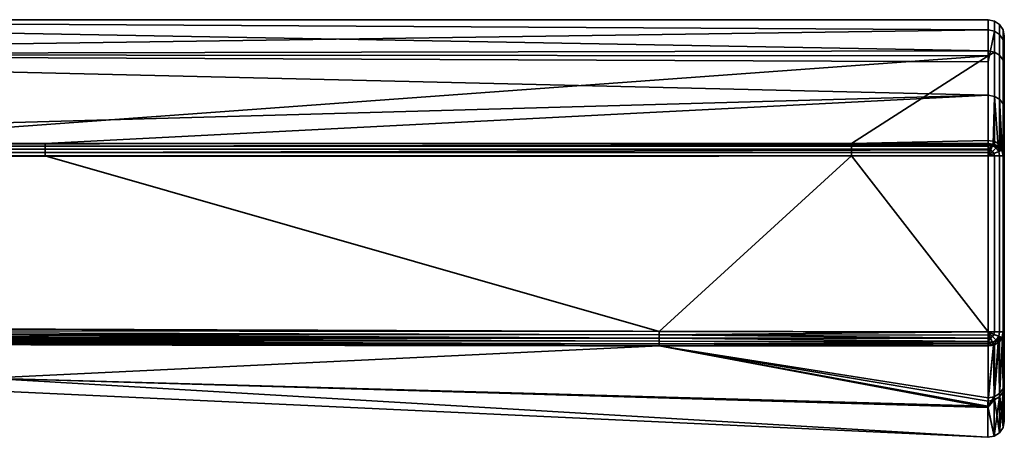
# Model space of a CAD drawing. Header units: millimetres. Extents: x -322 to 8072, y -96 to 57.
# Tile 103 of 256: x 2731 to 2762, y -96 to -83. Entities that reach past the tile are written whole.
import ezdxf

# ---------------------------------------------------------------- set-up
doc = ezdxf.new("R2010")
doc.units = ezdxf.units.MM
doc.layers.add('152', color=7, linetype='Continuous', true_color=0xffffff)

# ---------------------------------------------------------------- blocks, each defined once
blk = doc.blocks.new('UG_SURFACE_004')
at = {"layer": '152', "color": 251, "linetype": 'Continuous', "lineweight": 35}
for points in [[(2707.361, -83.3, 1103.998), (2707.361, -84.374, 1109.971), (2761, -84.265, 1109.668)], [(2707.361, -83.3, 1103.998), (2761, -83.3, 1104), (2761, -83.616, 1100.726)], [(2761, -83.616, 1100.726), (2707.361, -84.375, 1098.026), (2707.361, -83.3, 1103.998)], [(2761, -84.265, 1109.668), (2761, -83.3, 1104), (2707.361, -83.3, 1103.998)], [(2761.191, -83.338, 1104), (2761, -83.3, 1104), (2761, -84.265, 1109.668), (2761.191, -84.301, 1109.656)], [(2761.191, -83.653, 1100.733), (2761, -83.616, 1100.726), (2761, -83.3, 1104), (2761.191, -83.338, 1104)], [(2761, -83.616, 1100.726), (2761, -84.603, 1098.112), (2707.361, -84.375, 1098.026)], [(2761, -84.603, 1098.112), (2761, -83.616, 1100.726), (2761.191, -83.653, 1100.733)], [(2761.353, -83.446, 1104), (2761.191, -83.338, 1104), (2761.191, -84.301, 1109.656), (2761.353, -84.404, 1109.62)], [(2761.353, -83.76, 1100.754), (2761.191, -83.653, 1100.733), (2761.191, -83.338, 1104), (2761.353, -83.446, 1104)], [(2761.462, -83.609, 1104), (2761.353, -83.446, 1104), (2761.353, -84.404, 1109.62), (2761.462, -84.557, 1109.566)], [(2761.462, -83.919, 1100.785), (2761.353, -83.76, 1100.754), (2761.353, -83.446, 1104), (2761.462, -83.609, 1104)], [(2761.5, -83.8, 1104), (2761.462, -83.609, 1104), (2761.462, -84.557, 1109.566), (2761.5, -84.737, 1109.503)], [(2761.5, -84.107, 1100.822), (2761.462, -83.919, 1100.785), (2761.462, -83.609, 1104), (2761.5, -83.8, 1104)], [(2761.191, -83.653, 1100.733), (2761.191, -85.68, 1095.366), (2761, -85.647, 1095.347), (2761, -84.603, 1098.112)], [(2761.353, -85.773, 1095.421), (2761.191, -85.68, 1095.366), (2761.191, -83.653, 1100.733), (2761.353, -83.76, 1100.754)], [(2761.462, -85.913, 1095.503), (2761.353, -85.773, 1095.421), (2761.353, -83.76, 1100.754), (2761.462, -83.919, 1100.785)], [(2761.5, -86.079, 1095.599), (2761.462, -85.913, 1095.503), (2761.462, -83.919, 1100.785), (2761.5, -84.107, 1100.822)], [(2761.5, -95.788, 1104), (2761.5, -83.8, 1104), (2761.5, -84.737, 1109.503)], [(2761.5, -95.788, 1104), (2761.5, -84.107, 1100.822), (2761.5, -83.8, 1104)], [(2761.5, -95.788, 1104), (2761.5, -86.079, 1095.599), (2761.5, -84.107, 1100.822)], [(2707.361, -84.374, 1109.971), (2761, -84.419, 1109.946), (2761, -84.265, 1109.668)], [(2761, -84.419, 1109.946), (2707.361, -84.374, 1109.971), (2723.575, -87.148, 1114.816)], [(2707.361, -84.375, 1098.026), (2761, -84.603, 1098.112), (2761, -85.647, 1095.347)], [(2761, -85.647, 1095.347), (2707.363, -87.147, 1093.184), (2707.361, -84.375, 1098.026)], [(2723.575, -87.148, 1114.816), (2756.747, -87.148, 1114.816), (2761, -84.419, 1109.946)], [(2756.747, -87.148, 1114.816), (2761, -87.053, 1114.698), (2761, -84.419, 1109.946)], [(2761.191, -84.301, 1109.656), (2761, -84.265, 1109.668), (2761, -84.419, 1109.946)], [(2761, -84.419, 1109.946), (2761, -87.053, 1114.698), (2761.191, -87.082, 1114.674), (2761.191, -84.301, 1109.656)], [(2761.353, -84.404, 1109.62), (2761.191, -84.301, 1109.656), (2761.191, -87.082, 1114.674), (2761.353, -87.167, 1114.606)], [(2761.462, -84.557, 1109.566), (2761.353, -84.404, 1109.62), (2761.353, -87.167, 1114.606), (2761.462, -87.294, 1114.505)], [(2761.5, -84.737, 1109.503), (2761.462, -84.557, 1109.566), (2761.462, -87.294, 1114.505), (2761.5, -87.443, 1114.385)], [(2761.5, -84.737, 1109.503), (2761.5, -87.443, 1114.385), (2761.5, -94.687, 1110.751), (2761.5, -95.788, 1104)], [(2731.652, -87.147, 1093.184), (2707.363, -87.147, 1093.184), (2761, -85.647, 1095.347)], [(2761, -85.647, 1095.347), (2761, -87.148, 1093.184), (2731.652, -87.147, 1093.184)], [(2761.153, -87.171, 1093.203), (2761, -87.148, 1093.184), (2761, -85.647, 1095.347), (2761.191, -85.68, 1095.366)], [(2761.191, -85.68, 1095.366), (2761.191, -87.177, 1093.208), (2761.153, -87.171, 1093.203)], [(2761.191, -85.68, 1095.366), (2761.353, -85.773, 1095.421), (2761.353, -87.261, 1093.277), (2761.304, -87.236, 1093.256)], [(2761.304, -87.236, 1093.256), (2761.191, -87.177, 1093.208), (2761.191, -85.68, 1095.366)], [(2761.353, -85.773, 1095.421), (2761.462, -85.913, 1095.503), (2761.462, -87.387, 1093.379), (2761.436, -87.357, 1093.355)], [(2761.436, -87.357, 1093.355), (2761.391, -87.305, 1093.312), (2761.353, -85.773, 1095.421)], [(2761.391, -87.305, 1093.312), (2761.353, -87.261, 1093.277), (2761.353, -85.773, 1095.421)], [(2761.5, -87.535, 1093.5), (2761.462, -87.387, 1093.379), (2761.462, -85.913, 1095.503), (2761.5, -86.079, 1095.599)], [(2761.5, -86.079, 1095.599), (2761.5, -95.788, 1104), (2761.5, -94.592, 1096.971)], [(2761.5, -94.592, 1096.971), (2761.5, -93.011, 1093.5), (2761.5, -87.535, 1093.5), (2761.5, -86.079, 1095.599)], [(2698.479, -87.32, 1093.048), (2698.481, -87.225, 1093.107), (2731.652, -87.226, 1093.107)], [(2731.652, -87.226, 1093.107), (2731.652, -87.32, 1093.048), (2698.479, -87.32, 1093.048)], [(2731.652, -87.226, 1093.107), (2698.481, -87.225, 1093.107), (2707.363, -87.147, 1093.184)], [(2707.363, -87.147, 1093.184), (2731.652, -87.147, 1093.184), (2731.652, -87.226, 1093.107)], [(2723.575, -87.148, 1114.816), (2723.575, -87.227, 1114.893), (2756.747, -87.227, 1114.893), (2756.747, -87.148, 1114.816)], [(2723.575, -87.227, 1114.893), (2723.575, -87.321, 1114.952), (2756.747, -87.321, 1114.952), (2756.747, -87.227, 1114.893)], [(2731.652, -87.226, 1093.107), (2731.652, -87.147, 1093.184), (2761, -87.148, 1093.184), (2761, -87.182, 1093.15)], [(2761, -87.182, 1093.15), (2761, -87.227, 1093.107), (2731.652, -87.226, 1093.107)], [(2731.652, -87.32, 1093.048), (2731.652, -87.226, 1093.107), (2761, -87.227, 1093.107), (2761, -87.321, 1093.048)], [(2756.747, -87.148, 1114.816), (2761, -87.148, 1114.816), (2761, -87.053, 1114.698)], [(2756.747, -87.148, 1114.816), (2756.747, -87.227, 1114.893), (2761, -87.227, 1114.893), (2761, -87.182, 1114.85)], [(2761, -87.182, 1114.85), (2761, -87.148, 1114.816), (2756.747, -87.148, 1114.816)], [(2756.747, -87.227, 1114.893), (2756.747, -87.321, 1114.952), (2761, -87.321, 1114.952), (2761, -87.227, 1114.893)], [(2761.191, -87.082, 1114.674), (2761, -87.053, 1114.698), (2761, -87.148, 1114.816), (2761.153, -87.171, 1114.797)], [(2761.153, -87.171, 1114.797), (2761, -87.148, 1114.816), (2761, -87.182, 1114.85)], [(2761, -87.182, 1093.15), (2761, -87.148, 1093.184), (2761.153, -87.171, 1093.203)], [(2761, -87.182, 1114.85), (2761.136, -87.207, 1114.852), (2761.153, -87.171, 1114.797)], [(2761.153, -87.171, 1093.203), (2761.136, -87.207, 1093.148), (2761, -87.182, 1093.15)], [(2761.136, -87.207, 1114.852), (2761, -87.182, 1114.85), (2761, -87.227, 1114.893)], [(2761, -87.227, 1093.107), (2761, -87.182, 1093.15), (2761.136, -87.207, 1093.148)], [(2761.136, -87.207, 1114.852), (2761, -87.227, 1114.893), (2761, -87.321, 1114.952)], [(2761, -87.321, 1114.952), (2761.074, -87.358, 1114.962), (2761.136, -87.207, 1114.852)], [(2761.136, -87.207, 1093.148), (2761.074, -87.358, 1093.039), (2761, -87.321, 1093.048)], [(2761, -87.321, 1093.048), (2761, -87.227, 1093.107), (2761.136, -87.207, 1093.148)], [(2761.074, -87.358, 1114.962), (2761.136, -87.399, 1114.962), (2761.251, -87.284, 1114.852), (2761.136, -87.207, 1114.852)], [(2761.136, -87.207, 1093.148), (2761.251, -87.284, 1093.148), (2761.136, -87.399, 1093.039), (2761.074, -87.358, 1093.039)], [(2761.191, -87.177, 1114.792), (2761.153, -87.171, 1114.797), (2761.136, -87.207, 1114.852)], [(2761.136, -87.207, 1093.148), (2761.153, -87.171, 1093.203), (2761.191, -87.177, 1093.208)], [(2761.136, -87.207, 1114.852), (2761.251, -87.284, 1114.852), (2761.191, -87.177, 1114.792)], [(2761.191, -87.177, 1093.208), (2761.251, -87.284, 1093.148), (2761.136, -87.207, 1093.148)], [(2761.136, -87.399, 1114.962), (2761.178, -87.462, 1114.962), (2761.328, -87.4, 1114.852), (2761.251, -87.284, 1114.852)], [(2761.251, -87.284, 1093.148), (2761.328, -87.4, 1093.148), (2761.178, -87.462, 1093.039), (2761.136, -87.399, 1093.039)], [(2761.153, -87.171, 1114.797), (2761.191, -87.177, 1114.792), (2761.191, -87.082, 1114.674)], [(2761.353, -87.167, 1114.606), (2761.191, -87.082, 1114.674), (2761.191, -87.177, 1114.792), (2761.304, -87.236, 1114.744)], [(2761.251, -87.284, 1114.852), (2761.304, -87.236, 1114.744), (2761.191, -87.177, 1114.792)], [(2761.191, -87.177, 1093.208), (2761.304, -87.236, 1093.256), (2761.251, -87.284, 1093.148)], [(2761.304, -87.236, 1114.744), (2761.251, -87.284, 1114.852), (2761.328, -87.4, 1114.852)], [(2761.328, -87.4, 1093.148), (2761.251, -87.284, 1093.148), (2761.304, -87.236, 1093.256)], [(2761.304, -87.236, 1114.744), (2761.353, -87.261, 1114.723), (2761.353, -87.167, 1114.606)], [(2761.328, -87.4, 1114.852), (2761.353, -87.261, 1114.723), (2761.304, -87.236, 1114.744)], [(2761.304, -87.236, 1093.256), (2761.353, -87.261, 1093.277), (2761.328, -87.4, 1093.148)], [(2761.391, -87.305, 1114.688), (2761.353, -87.261, 1114.723), (2761.328, -87.4, 1114.852)], [(2761.328, -87.4, 1093.148), (2761.353, -87.261, 1093.277), (2761.391, -87.305, 1093.312)], [(2761.328, -87.4, 1114.852), (2761.428, -87.358, 1114.688), (2761.391, -87.305, 1114.688)], [(2761.391, -87.305, 1093.312), (2761.428, -87.358, 1093.312), (2761.328, -87.4, 1093.148)], [(2761.462, -87.294, 1114.505), (2761.353, -87.167, 1114.606), (2761.391, -87.305, 1114.688), (2761.436, -87.357, 1114.645)], [(2761.353, -87.167, 1114.606), (2761.353, -87.261, 1114.723), (2761.391, -87.305, 1114.688)], [(2761.391, -87.305, 1114.688), (2761.428, -87.358, 1114.688), (2761.436, -87.357, 1114.645)], [(2761.436, -87.357, 1093.355), (2761.428, -87.358, 1093.312), (2761.391, -87.305, 1093.312)], [(2761.436, -87.357, 1114.645), (2761.462, -87.387, 1114.621), (2761.462, -87.294, 1114.505)], [(2761.5, -87.443, 1114.385), (2761.462, -87.294, 1114.505), (2761.462, -87.387, 1114.621), (2761.5, -87.535, 1114.5)], [(2698.475, -87.534, 1093), (2698.477, -87.424, 1093.012), (2731.652, -87.425, 1093.012), (2731.652, -87.535, 1093)], [(2750.757, -92.992, 1093), (2698.5, -92.8, 1093), (2698.475, -87.534, 1093), (2731.652, -87.535, 1093)], [(2698.477, -87.424, 1093.012), (2698.479, -87.32, 1093.048), (2731.652, -87.32, 1093.048), (2731.652, -87.425, 1093.012)], [(2756.747, -87.536, 1115), (2723.576, -87.536, 1115), (2698.5, -92.8, 1115), (2750.757, -92.992, 1115)], [(2723.575, -87.321, 1114.952), (2723.576, -87.426, 1114.988), (2756.747, -87.426, 1114.988), (2756.747, -87.321, 1114.952)], [(2723.576, -87.426, 1114.988), (2723.576, -87.536, 1115), (2756.747, -87.536, 1115), (2756.747, -87.426, 1114.988)], [(2731.652, -87.425, 1093.012), (2731.652, -87.32, 1093.048), (2761, -87.321, 1093.048), (2761, -87.344, 1093.04)], [(2761, -87.344, 1093.04), (2761, -87.425, 1093.012), (2731.652, -87.425, 1093.012)], [(2731.652, -87.535, 1093), (2731.652, -87.425, 1093.012), (2761, -87.425, 1093.012), (2761, -87.535, 1093)], [(2731.652, -87.535, 1093), (2761, -87.535, 1093), (2761, -93.011, 1093), (2750.757, -92.992, 1093)], [(2750.757, -92.992, 1115), (2761, -93.011, 1115), (2756.747, -87.536, 1115)], [(2756.747, -87.321, 1114.952), (2756.747, -87.426, 1114.988), (2761, -87.425, 1114.988), (2761, -87.344, 1114.959)], [(2761, -87.344, 1114.959), (2761, -87.321, 1114.952), (2756.747, -87.321, 1114.952)], [(2756.747, -87.426, 1114.988), (2756.747, -87.536, 1115), (2761, -87.535, 1115), (2761, -87.425, 1114.988)], [(2761, -93.011, 1115), (2761, -87.535, 1115), (2756.747, -87.536, 1115)], [(2761, -87.321, 1114.952), (2761, -87.344, 1114.959), (2761.074, -87.358, 1114.962)], [(2761.074, -87.358, 1093.039), (2761, -87.344, 1093.04), (2761, -87.321, 1093.048)], [(2761.074, -87.358, 1114.962), (2761, -87.344, 1114.959), (2761, -87.425, 1114.988)], [(2761, -87.425, 1093.012), (2761, -87.344, 1093.04), (2761.074, -87.358, 1093.039)], [(2761, -87.425, 1114.988), (2761, -87.535, 1115), (2761.074, -87.358, 1114.962)], [(2761, -87.535, 1115), (2761.136, -87.399, 1114.962), (2761.074, -87.358, 1114.962)], [(2761.074, -87.358, 1093.039), (2761, -87.535, 1093), (2761, -87.425, 1093.012)], [(2761.074, -87.358, 1093.039), (2761.136, -87.399, 1093.039), (2761, -87.535, 1093)], [(2761, -87.535, 1115), (2761.178, -87.462, 1114.962), (2761.136, -87.399, 1114.962)], [(2761.136, -87.399, 1093.039), (2761.178, -87.462, 1093.039), (2761, -87.535, 1093)], [(2761.178, -87.462, 1114.962), (2761, -87.535, 1115), (2761.191, -87.535, 1114.962)], [(2761.191, -87.535, 1093.038), (2761, -87.535, 1093), (2761.178, -87.462, 1093.039)], [(2761, -87.535, 1115), (2761, -93.011, 1115), (2761.191, -93.011, 1114.962), (2761.191, -87.535, 1114.962)], [(2761, -93.011, 1093), (2761, -87.535, 1093), (2761.191, -87.535, 1093.038), (2761.191, -93.011, 1093.038)], [(2761.328, -87.4, 1114.852), (2761.178, -87.462, 1114.962), (2761.192, -87.535, 1114.962), (2761.353, -87.535, 1114.853)], [(2761.353, -87.535, 1093.147), (2761.192, -87.535, 1093.039), (2761.178, -87.462, 1093.039), (2761.328, -87.4, 1093.148)], [(2761.191, -87.535, 1114.962), (2761.192, -87.535, 1114.962), (2761.178, -87.462, 1114.962)], [(2761.178, -87.462, 1093.039), (2761.192, -87.535, 1093.039), (2761.191, -87.535, 1093.038)], [(2761.192, -87.535, 1114.962), (2761.191, -87.535, 1114.962), (2761.191, -93.011, 1114.962), (2761.192, -93.011, 1114.962)], [(2761.192, -93.011, 1093.039), (2761.191, -93.011, 1093.038), (2761.191, -87.535, 1093.038), (2761.192, -87.535, 1093.039)], [(2761.192, -93.011, 1114.962), (2761.353, -93.011, 1114.853), (2761.353, -87.535, 1114.853), (2761.192, -87.535, 1114.962)], [(2761.192, -87.535, 1093.039), (2761.353, -87.535, 1093.147), (2761.353, -93.011, 1093.147), (2761.192, -93.011, 1093.039)], [(2761.428, -87.358, 1114.688), (2761.328, -87.4, 1114.852), (2761.355, -87.535, 1114.852), (2761.461, -87.535, 1114.691)], [(2761.461, -87.535, 1093.309), (2761.355, -87.535, 1093.148), (2761.328, -87.4, 1093.148), (2761.428, -87.358, 1093.312)], [(2761.353, -87.535, 1114.853), (2761.355, -87.535, 1114.852), (2761.328, -87.4, 1114.852)], [(2761.328, -87.4, 1093.148), (2761.355, -87.535, 1093.148), (2761.353, -87.535, 1093.147)], [(2761.355, -87.535, 1114.852), (2761.353, -87.535, 1114.853), (2761.353, -93.011, 1114.853), (2761.355, -93.011, 1114.852)], [(2761.355, -93.011, 1093.148), (2761.353, -93.011, 1093.147), (2761.353, -87.535, 1093.147), (2761.355, -87.535, 1093.148)], [(2761.355, -93.011, 1114.852), (2761.461, -93.011, 1114.691), (2761.461, -87.535, 1114.691), (2761.355, -87.535, 1114.852)], [(2761.355, -87.535, 1093.148), (2761.461, -87.535, 1093.309), (2761.461, -93.011, 1093.309), (2761.355, -93.011, 1093.148)], [(2761.436, -87.357, 1114.645), (2761.428, -87.358, 1114.688), (2761.463, -87.535, 1114.688)], [(2761.463, -87.535, 1093.312), (2761.428, -87.358, 1093.312), (2761.436, -87.357, 1093.355)], [(2761.461, -87.535, 1114.691), (2761.463, -87.535, 1114.688), (2761.428, -87.358, 1114.688)], [(2761.428, -87.358, 1093.312), (2761.463, -87.535, 1093.312), (2761.461, -87.535, 1093.309)], [(2761.463, -87.535, 1114.688), (2761.462, -87.387, 1114.621), (2761.436, -87.357, 1114.645)], [(2761.436, -87.357, 1093.355), (2761.462, -87.387, 1093.379), (2761.463, -87.535, 1093.312)], [(2761.463, -87.535, 1114.688), (2761.461, -87.535, 1114.691), (2761.461, -93.011, 1114.691), (2761.463, -93.011, 1114.688)], [(2761.463, -93.011, 1093.312), (2761.461, -93.011, 1093.309), (2761.461, -87.535, 1093.309), (2761.463, -87.535, 1093.312)], [(2761.463, -87.535, 1114.688), (2761.5, -87.535, 1114.5), (2761.462, -87.387, 1114.621)], [(2761.462, -87.387, 1093.379), (2761.5, -87.535, 1093.5), (2761.463, -87.535, 1093.312)], [(2761.463, -93.011, 1114.688), (2761.5, -93.011, 1114.5), (2761.5, -87.535, 1114.5), (2761.463, -87.535, 1114.688)], [(2761.463, -87.535, 1093.312), (2761.5, -87.535, 1093.5), (2761.5, -93.011, 1093.5), (2761.463, -93.011, 1093.312)], [(2761.5, -87.443, 1114.385), (2761.5, -87.535, 1114.5), (2761.5, -93.011, 1114.5), (2761.5, -94.687, 1110.751)], [(2750.757, -92.992, 1115), (2698.5, -92.8, 1115), (2698.5, -92.955, 1114.976)], [(2698.5, -92.955, 1093.024), (2698.5, -92.8, 1093), (2750.757, -92.992, 1093)], [(2698.5, -92.955, 1114.976), (2698.499, -93.094, 1114.905), (2750.757, -93.207, 1114.951)], [(2698.499, -93.094, 1093.096), (2698.5, -92.955, 1093.024), (2750.757, -93.102, 1093.012)], [(2698.499, -93.094, 1114.905), (2698.499, -93.204, 1114.794), (2750.756, -93.301, 1114.893)], [(2750.756, -93.301, 1114.893), (2750.757, -93.207, 1114.951), (2698.499, -93.094, 1114.905)], [(2698.499, -93.204, 1093.206), (2698.499, -93.094, 1093.096), (2750.757, -93.207, 1093.048)], [(2750.757, -93.102, 1093.012), (2750.757, -93.207, 1093.048), (2698.499, -93.094, 1093.096)], [(2698.5, -92.955, 1114.976), (2750.757, -93.102, 1114.988), (2750.757, -92.992, 1115)], [(2750.757, -93.207, 1114.951), (2750.757, -93.102, 1114.988), (2698.5, -92.955, 1114.976)], [(2750.757, -92.992, 1093), (2750.757, -93.102, 1093.012), (2698.5, -92.955, 1093.024)], [(2761, -93.011, 1115), (2750.757, -92.992, 1115), (2750.757, -93.102, 1114.988)], [(2750.757, -93.102, 1093.012), (2750.757, -92.992, 1093), (2761, -93.011, 1093)], [(2750.757, -93.102, 1114.988), (2761, -93.116, 1114.989), (2761, -93.011, 1115)], [(2761, -93.011, 1093), (2761, -93.116, 1093.011), (2750.757, -93.102, 1093.012)], [(2761, -93.203, 1114.96), (2750.757, -93.102, 1114.988), (2750.757, -93.207, 1114.951)], [(2761, -93.203, 1114.96), (2761, -93.116, 1114.989), (2750.757, -93.102, 1114.988)], [(2750.757, -93.102, 1093.012), (2761, -93.116, 1093.011), (2761, -93.203, 1093.04)], [(2761, -93.203, 1093.04), (2750.757, -93.207, 1093.048), (2750.757, -93.102, 1093.012)], [(2761.074, -93.189, 1114.962), (2761, -93.011, 1115), (2761, -93.116, 1114.989)], [(2761.191, -93.011, 1114.962), (2761, -93.011, 1115), (2761.178, -93.085, 1114.962)], [(2761, -93.011, 1115), (2761.136, -93.148, 1114.962), (2761.178, -93.085, 1114.962)], [(2761, -93.011, 1115), (2761.074, -93.189, 1114.962), (2761.136, -93.148, 1114.962)], [(2761.178, -93.085, 1093.039), (2761, -93.011, 1093), (2761.191, -93.011, 1093.038)], [(2761.178, -93.085, 1093.039), (2761.136, -93.148, 1093.039), (2761, -93.011, 1093)], [(2761.136, -93.148, 1093.039), (2761.074, -93.189, 1093.039), (2761, -93.011, 1093)], [(2761, -93.116, 1093.011), (2761, -93.011, 1093), (2761.074, -93.189, 1093.039)], [(2761, -93.116, 1114.989), (2761, -93.203, 1114.96), (2761.074, -93.189, 1114.962)], [(2761.074, -93.189, 1093.039), (2761, -93.203, 1093.04), (2761, -93.116, 1093.011)], [(2761.178, -93.085, 1114.962), (2761.136, -93.148, 1114.962), (2761.251, -93.263, 1114.852), (2761.328, -93.147, 1114.852)], [(2761.328, -93.147, 1093.148), (2761.251, -93.263, 1093.148), (2761.136, -93.148, 1093.039), (2761.178, -93.085, 1093.039)], [(2761.178, -93.085, 1114.962), (2761.192, -93.011, 1114.962), (2761.191, -93.011, 1114.962)], [(2761.353, -93.011, 1114.853), (2761.192, -93.011, 1114.962), (2761.178, -93.085, 1114.962), (2761.328, -93.147, 1114.852)], [(2761.328, -93.147, 1093.148), (2761.178, -93.085, 1093.039), (2761.192, -93.011, 1093.039), (2761.353, -93.011, 1093.147)], [(2761.191, -93.011, 1093.038), (2761.192, -93.011, 1093.039), (2761.178, -93.085, 1093.039)], [(2761.328, -93.147, 1114.852), (2761.355, -93.011, 1114.852), (2761.353, -93.011, 1114.853)], [(2761.461, -93.011, 1114.691), (2761.355, -93.011, 1114.852), (2761.328, -93.147, 1114.852), (2761.428, -93.189, 1114.688)], [(2761.428, -93.189, 1093.312), (2761.328, -93.147, 1093.148), (2761.355, -93.011, 1093.148), (2761.461, -93.011, 1093.309)], [(2761.353, -93.011, 1093.147), (2761.355, -93.011, 1093.148), (2761.328, -93.147, 1093.148)], [(2761.428, -93.189, 1114.688), (2761.463, -93.011, 1114.688), (2761.461, -93.011, 1114.691)], [(2761.463, -93.011, 1114.688), (2761.428, -93.189, 1114.688), (2761.448, -93.196, 1114.605)], [(2761.448, -93.196, 1093.395), (2761.428, -93.189, 1093.312), (2761.463, -93.011, 1093.312)], [(2761.461, -93.011, 1093.309), (2761.463, -93.011, 1093.312), (2761.428, -93.189, 1093.312)], [(2761.448, -93.196, 1114.605), (2761.462, -93.178, 1114.595), (2761.463, -93.011, 1114.688)], [(2761.463, -93.011, 1093.312), (2761.462, -93.178, 1093.405), (2761.448, -93.196, 1093.395)], [(2761.461, -94.87, 1110.812), (2761.5, -94.687, 1110.751), (2761.5, -93.011, 1114.5)], [(2761.461, -94.774, 1096.907), (2761.462, -93.178, 1093.405), (2761.5, -93.011, 1093.5)], [(2761.5, -93.011, 1093.5), (2761.5, -94.592, 1096.971), (2761.461, -94.774, 1096.907)], [(2761.5, -93.011, 1114.5), (2761.462, -93.178, 1114.595), (2761.461, -94.87, 1110.812)], [(2761.462, -93.178, 1114.595), (2761.5, -93.011, 1114.5), (2761.463, -93.011, 1114.688)], [(2761.463, -93.011, 1093.312), (2761.5, -93.011, 1093.5), (2761.462, -93.178, 1093.405)], [(2698.499, -93.204, 1114.794), (2698.499, -93.276, 1114.655), (2750.756, -93.38, 1114.815)], [(2750.756, -93.38, 1114.815), (2750.756, -93.301, 1114.893), (2698.499, -93.204, 1114.794)], [(2698.499, -93.276, 1093.346), (2698.499, -93.204, 1093.206), (2750.756, -93.301, 1093.107)], [(2750.757, -93.207, 1093.048), (2750.756, -93.301, 1093.107), (2698.499, -93.204, 1093.206)], [(2730.043, -93.385, 1114.634), (2750.756, -93.38, 1114.815), (2698.499, -93.276, 1114.655)], [(2698.499, -93.276, 1093.346), (2750.756, -93.38, 1093.185), (2730.043, -93.385, 1093.366)], [(2750.756, -93.301, 1093.107), (2750.756, -93.38, 1093.185), (2698.499, -93.276, 1093.346)], [(2729.853, -94.449, 1098.435), (2730.043, -93.385, 1093.366), (2750.756, -93.44, 1093.278)], [(2750.756, -93.44, 1114.722), (2730.043, -93.385, 1114.634), (2729.853, -94.449, 1109.565)], [(2750.756, -93.44, 1093.278), (2760.992, -95.321, 1098.318), (2729.853, -94.449, 1098.435)], [(2729.853, -94.449, 1109.565), (2760.992, -95.36, 1109.69), (2750.756, -93.44, 1114.722)], [(2730.043, -93.385, 1114.634), (2750.756, -93.44, 1114.722), (2750.756, -93.38, 1114.815)], [(2750.756, -93.38, 1093.185), (2750.756, -93.44, 1093.278), (2730.043, -93.385, 1093.366)], [(2750.757, -93.207, 1114.951), (2750.756, -93.301, 1114.893), (2761, -93.307, 1114.903)], [(2761, -93.307, 1093.097), (2750.756, -93.301, 1093.107), (2750.757, -93.207, 1093.048)], [(2760.999, -93.365, 1114.85), (2750.756, -93.301, 1114.893), (2750.756, -93.38, 1114.815)], [(2760.999, -93.365, 1114.85), (2761, -93.307, 1114.903), (2750.756, -93.301, 1114.893)], [(2750.756, -93.301, 1093.107), (2761, -93.307, 1093.097), (2760.999, -93.365, 1093.15)], [(2760.999, -93.365, 1093.15), (2750.756, -93.38, 1093.185), (2750.756, -93.301, 1093.107)], [(2750.756, -93.38, 1114.815), (2760.999, -93.385, 1114.833), (2760.999, -93.365, 1114.85)], [(2760.999, -93.365, 1093.15), (2760.999, -93.385, 1093.167), (2750.756, -93.38, 1093.185)], [(2760.999, -93.446, 1114.747), (2760.999, -93.385, 1114.833), (2750.756, -93.38, 1114.815)], [(2750.756, -93.38, 1114.815), (2750.756, -93.44, 1114.722), (2760.999, -93.446, 1114.747)], [(2760.999, -93.446, 1093.253), (2750.756, -93.44, 1093.278), (2750.756, -93.38, 1093.185)], [(2750.756, -93.38, 1093.185), (2760.999, -93.385, 1093.167), (2760.999, -93.446, 1093.253)], [(2750.756, -93.44, 1093.278), (2760.999, -93.446, 1093.253), (2760.993, -95.063, 1096.805)], [(2750.756, -93.44, 1114.722), (2760.992, -95.36, 1109.69), (2760.993, -95.161, 1110.91)], [(2760.993, -95.161, 1110.91), (2760.999, -93.446, 1114.747), (2750.756, -93.44, 1114.722)], [(2760.993, -95.063, 1096.805), (2760.992, -95.321, 1098.318), (2750.756, -93.44, 1093.278)], [(2750.757, -93.207, 1114.951), (2761, -93.216, 1114.956), (2761, -93.203, 1114.96)], [(2761, -93.203, 1093.04), (2761, -93.216, 1093.044), (2750.757, -93.207, 1093.048)], [(2761, -93.307, 1114.903), (2761, -93.216, 1114.956), (2750.757, -93.207, 1114.951)], [(2750.757, -93.207, 1093.048), (2761, -93.216, 1093.044), (2761, -93.307, 1093.097)], [(2760.993, -95.161, 1110.91), (2761.186, -95.127, 1110.898), (2761.168, -93.417, 1114.731)], [(2760.993, -95.063, 1096.805), (2760.999, -93.446, 1093.253), (2761.168, -93.417, 1093.269)], [(2761.168, -93.417, 1093.269), (2761.187, -95.029, 1096.817), (2760.993, -95.063, 1096.805)], [(2761.168, -93.417, 1114.731), (2760.999, -93.446, 1114.747), (2760.993, -95.161, 1110.91)], [(2761, -93.307, 1114.903), (2760.999, -93.365, 1114.85), (2761.136, -93.34, 1114.852)], [(2761.136, -93.34, 1093.148), (2760.999, -93.365, 1093.15), (2761, -93.307, 1093.097)], [(2761.168, -93.417, 1114.731), (2761.136, -93.34, 1114.852), (2760.999, -93.385, 1114.833)], [(2761.136, -93.34, 1114.852), (2760.999, -93.365, 1114.85), (2760.999, -93.385, 1114.833)], [(2760.999, -93.385, 1093.167), (2761.136, -93.34, 1093.148), (2761.168, -93.417, 1093.269)], [(2760.999, -93.385, 1093.167), (2760.999, -93.365, 1093.15), (2761.136, -93.34, 1093.148)], [(2760.999, -93.385, 1114.833), (2760.999, -93.446, 1114.747), (2761.168, -93.417, 1114.731)], [(2761.168, -93.417, 1093.269), (2760.999, -93.446, 1093.253), (2760.999, -93.385, 1093.167)], [(2761.074, -93.189, 1114.962), (2761, -93.216, 1114.956), (2761, -93.307, 1114.903)], [(2761.074, -93.189, 1114.962), (2761, -93.203, 1114.96), (2761, -93.216, 1114.956)], [(2761, -93.307, 1114.903), (2761.136, -93.34, 1114.852), (2761.074, -93.189, 1114.962)], [(2761.074, -93.189, 1093.039), (2761.136, -93.34, 1093.148), (2761, -93.307, 1093.097)], [(2761, -93.307, 1093.097), (2761, -93.216, 1093.044), (2761.074, -93.189, 1093.039)], [(2761, -93.216, 1093.044), (2761, -93.203, 1093.04), (2761.074, -93.189, 1093.039)], [(2761.136, -93.148, 1114.962), (2761.074, -93.189, 1114.962), (2761.136, -93.34, 1114.852), (2761.251, -93.263, 1114.852)], [(2761.251, -93.263, 1093.148), (2761.136, -93.34, 1093.148), (2761.074, -93.189, 1093.039), (2761.136, -93.148, 1093.039)], [(2761.251, -93.263, 1114.852), (2761.136, -93.34, 1114.852), (2761.191, -93.413, 1114.728)], [(2761.191, -93.413, 1093.271), (2761.136, -93.34, 1093.148), (2761.251, -93.263, 1093.148)], [(2761.136, -93.34, 1114.852), (2761.168, -93.417, 1114.731), (2761.191, -93.413, 1114.728)], [(2761.191, -93.413, 1093.271), (2761.168, -93.417, 1093.269), (2761.136, -93.34, 1093.148)], [(2761.186, -95.127, 1110.898), (2761.191, -93.413, 1114.728), (2761.168, -93.417, 1114.731)], [(2761.168, -93.417, 1093.269), (2761.191, -93.413, 1093.271), (2761.187, -95.029, 1096.817)], [(2761.186, -95.127, 1110.898), (2761.325, -93.335, 1114.684), (2761.314, -93.342, 1114.688)], [(2761.325, -93.335, 1114.684), (2761.186, -95.127, 1110.898), (2761.351, -95.025, 1110.864)], [(2761.314, -93.342, 1114.688), (2761.191, -93.413, 1114.728), (2761.186, -95.127, 1110.898)], [(2761.314, -93.342, 1093.312), (2761.325, -93.335, 1093.316), (2761.187, -95.029, 1096.817)], [(2761.351, -94.928, 1096.853), (2761.187, -95.029, 1096.817), (2761.325, -93.335, 1093.316)], [(2761.187, -95.029, 1096.817), (2761.191, -93.413, 1093.271), (2761.314, -93.342, 1093.312)], [(2761.191, -93.413, 1114.728), (2761.314, -93.342, 1114.688), (2761.251, -93.263, 1114.852)], [(2761.251, -93.263, 1093.148), (2761.314, -93.342, 1093.312), (2761.191, -93.413, 1093.271)], [(2761.428, -93.189, 1114.688), (2761.328, -93.147, 1114.852), (2761.251, -93.263, 1114.852)], [(2761.323, -93.332, 1093.311), (2761.251, -93.263, 1093.148), (2761.328, -93.147, 1093.148)], [(2761.251, -93.263, 1114.852), (2761.323, -93.332, 1114.689), (2761.428, -93.189, 1114.688)], [(2761.314, -93.342, 1114.688), (2761.323, -93.332, 1114.689), (2761.251, -93.263, 1114.852)], [(2761.251, -93.263, 1093.148), (2761.323, -93.332, 1093.311), (2761.314, -93.342, 1093.312)], [(2761.325, -93.335, 1114.684), (2761.323, -93.332, 1114.689), (2761.314, -93.342, 1114.688)], [(2761.314, -93.342, 1093.312), (2761.323, -93.332, 1093.311), (2761.325, -93.335, 1093.316)], [(2761.328, -93.147, 1093.148), (2761.428, -93.189, 1093.312), (2761.323, -93.332, 1093.311)], [(2761.353, -93.319, 1114.675), (2761.428, -93.189, 1114.688), (2761.323, -93.332, 1114.689)], [(2761.323, -93.332, 1093.311), (2761.428, -93.189, 1093.312), (2761.353, -93.319, 1093.325)], [(2761.323, -93.332, 1114.689), (2761.325, -93.335, 1114.684), (2761.353, -93.319, 1114.675)], [(2761.353, -93.319, 1093.325), (2761.325, -93.335, 1093.316), (2761.323, -93.332, 1093.311)], [(2761.351, -95.025, 1110.864), (2761.353, -93.319, 1114.675), (2761.325, -93.335, 1114.684)], [(2761.325, -93.335, 1093.316), (2761.353, -93.319, 1093.325), (2761.351, -94.928, 1096.853)], [(2761.448, -93.196, 1114.605), (2761.351, -95.025, 1110.864), (2761.461, -94.87, 1110.812)], [(2761.351, -94.928, 1096.853), (2761.353, -93.319, 1093.325), (2761.448, -93.196, 1093.395)], [(2761.461, -94.774, 1096.907), (2761.351, -94.928, 1096.853), (2761.448, -93.196, 1093.395)], [(2761.448, -93.196, 1114.605), (2761.353, -93.319, 1114.675), (2761.351, -95.025, 1110.864)], [(2761.353, -93.319, 1114.675), (2761.448, -93.196, 1114.605), (2761.428, -93.189, 1114.688)], [(2761.428, -93.189, 1093.312), (2761.448, -93.196, 1093.395), (2761.353, -93.319, 1093.325)], [(2761.461, -94.87, 1110.812), (2761.462, -93.178, 1114.595), (2761.448, -93.196, 1114.605)], [(2761.448, -93.196, 1093.395), (2761.462, -93.178, 1093.405), (2761.461, -94.774, 1096.907)], [(2760.988, -96.288, 1104), (2729.783, -94.83, 1104), (2729.853, -94.449, 1098.435)], [(2729.853, -94.449, 1109.565), (2729.783, -94.83, 1104), (2760.988, -96.288, 1104)], [(2729.853, -94.449, 1098.435), (2760.992, -95.321, 1098.318), (2760.988, -96.288, 1104)], [(2760.988, -96.288, 1104), (2760.992, -95.36, 1109.69), (2729.853, -94.449, 1109.565)], [(2761.461, -95.982, 1104), (2761.461, -94.774, 1096.907), (2761.5, -94.592, 1096.971)], [(2761.5, -94.592, 1096.971), (2761.5, -95.788, 1104), (2761.461, -95.982, 1104)], [(2760.988, -96.288, 1104), (2760.988, -96.288, 1104), (2729.783, -94.83, 1104)], [(2761.187, -95.029, 1096.817), (2761.351, -94.928, 1096.853), (2761.349, -96.146, 1104)], [(2761.461, -94.87, 1110.812), (2761.351, -95.025, 1110.864), (2761.349, -96.146, 1104)], [(2761.349, -96.146, 1104), (2761.461, -95.982, 1104), (2761.461, -94.87, 1110.812)], [(2761.461, -95.982, 1104), (2761.349, -96.146, 1104), (2761.351, -94.928, 1096.853)], [(2761.351, -94.928, 1096.853), (2761.461, -94.774, 1096.907), (2761.461, -95.982, 1104)], [(2761.461, -95.982, 1104), (2761.5, -95.788, 1104), (2761.5, -94.687, 1110.751)], [(2761.5, -94.687, 1110.751), (2761.461, -94.87, 1110.812), (2761.461, -95.982, 1104)], [(2760.992, -95.321, 1098.318), (2761.187, -95.029, 1096.817), (2761.183, -96.254, 1104)], [(2760.992, -95.321, 1098.318), (2760.993, -95.063, 1096.805), (2761.187, -95.029, 1096.817)], [(2761.183, -96.254, 1104), (2761.186, -95.127, 1110.898), (2760.992, -95.36, 1109.69)], [(2761.186, -95.127, 1110.898), (2760.993, -95.161, 1110.91), (2760.992, -95.36, 1109.69)], [(2761.351, -95.025, 1110.864), (2761.186, -95.127, 1110.898), (2761.183, -96.254, 1104)], [(2761.183, -96.254, 1104), (2761.349, -96.146, 1104), (2761.351, -95.025, 1110.864)], [(2761.349, -96.146, 1104), (2761.183, -96.254, 1104), (2761.187, -95.029, 1096.817)], [(2761.183, -96.254, 1104), (2760.988, -96.288, 1104), (2760.992, -95.321, 1098.318)], [(2760.992, -95.36, 1109.69), (2760.988, -96.288, 1104), (2761.183, -96.254, 1104)], [(2760.988, -96.288, 1104), (2760.988, -96.288, 1104), (2761.183, -96.254, 1104)]]:
    blk.add_3dface(points, dxfattribs=at)

msp = doc.modelspace()

# ---------------------------------------------------------------- linework, layer by layer
at = {"layer": '152', "color": 253, "linetype": 'Continuous', "lineweight": -3}
for p, q in [((2761, -87.535, 1093), (2761, -93.011, 1093)), ((2761, -93.011, 1115), (2761, -87.535, 1115)), ((2761.5, -87.535, 1114.5), (2761.5, -93.011, 1114.5)), ((2761.5, -93.011, 1093.5), (2761.5, -87.535, 1093.5))]:
    msp.add_line(p, q, dxfattribs=at)
at = {"layer": '152', "color": 253, "linetype": 'Continuous', "lineweight": -3, "extrusion": (0, 0.631583, -0.775308)}
msp.add_arc((-2761, 636.033, -919.367), 0.5, 89.9964, 180, dxfattribs=at)
at = {"layer": '152', "color": 253, "linetype": 'Continuous', "lineweight": -3, "extrusion": (1, 8.19992e-05, -5.55134e-14)}
msp.add_arc((-87.762, 1114.5, 2760.993), 0.5, 39.167, 90, dxfattribs=at)
at = {"layer": '152', "color": 253, "linetype": 'Continuous', "lineweight": -3, "extrusion": (-1, -8.19992e-05, 0)}
msp.add_arc((87.762, 1093.5, -2760.993), 0.5, 219.167, 270, dxfattribs=at)
at = {"layer": '152', "color": 253, "linetype": 'Continuous', "lineweight": -3, "extrusion": (3.237e-14, -0.631583, -0.775308)}
msp.add_arc((2761, 758.503, -792.513), 0.5, 269.9964, 360, dxfattribs=at)
at = {"layer": '152', "color": 253, "linetype": 'Continuous', "lineweight": -3, "extrusion": (0, 1, 0)}
for centre, start, end in [((-2761, 1093.5, -87.535), 180, 270), ((-2761, 1114.5, -87.535), 90, 180)]:
    msp.add_arc(centre, 0.5, start, end, dxfattribs=at)
at = {"layer": '152', "color": 253, "linetype": 'Continuous', "lineweight": -3, "extrusion": (0.999999, -0.001266, -3.51461e-17)}
for centre, start, end in [((-89.515, 1093.5, 2761.116), 209.6337, 270), ((-89.515, 1114.5, 2761.116), 90, 150.3663)]:
    msp.add_arc(centre, 0.5, start, end, dxfattribs=at)
at = {"layer": '152', "color": 253, "linetype": 'Continuous', "lineweight": -3, "extrusion": (5.67736e-14, -0.494453, -0.869204)}
msp.add_arc((2761, 631.914, -922.739), 0.5, 0, 90.0631, dxfattribs=at)
at = {"layer": '152', "color": 253, "linetype": 'Continuous', "lineweight": -3, "extrusion": (0, 0.494453, -0.869204)}
msp.add_arc((-2761, 459.838, -996.465), 0.5, 180, 270.0631, dxfattribs=at)
at = {"layer": '152', "color": 253, "linetype": 'Continuous', "lineweight": -3, "extrusion": (-2.77556e-14, 1, 0)}
msp.add_arc((-2761, 1093.5, -93.011), 0.5, 180, 270, dxfattribs=at)
at = {"layer": '152', "color": 253, "linetype": 'Continuous', "lineweight": -3, "extrusion": (0, 1, 5.41234e-13)}
msp.add_arc((-2761, 1114.5, -93.011), 0.5, 90, 180, dxfattribs=at)
at = {"layer": '152', "color": 253, "linetype": 'Continuous', "lineweight": -3}
for points, knots in [([(2761, -87.148, 1114.816), (2761, -85.906, 1113.291), (2761, -84.954, 1111.6), (2761, -83.634, 1107.899), (2761, -83.302, 1105.986), (2761, -83.295, 1100.088), (2761, -84.664, 1096.233), (2761, -87.148, 1093.184)], [0, 0, 0, 0, 0.25, 0.25, 0.5, 0.5, 1, 1, 1, 1]), ([(2761.5, -87.535, 1093.5), (2761.5, -85.124, 1096.46), (2761.5, -83.795, 1100.204), (2761.5, -83.803, 1105.93), (2761.5, -84.125, 1107.788), (2761.5, -85.407, 1111.381), (2761.5, -86.33, 1113.02), (2761.5, -87.535, 1114.5)], [0, 0, 0, 0, 0.5, 0.5, 0.75, 0.75, 1, 1, 1, 1]), ([(2653.86, -84.221, 1114.594), (2662.775, -84.812, 1114.651), (2671.68, -85.566, 1114.716), (2685.048, -86.493, 1114.779), (2689.506, -86.754, 1114.795), (2696.196, -87.078, 1114.812), (2698.427, -87.166, 1114.817), (2702.897, -87.154, 1114.816), (2705.132, -87.144, 1114.816), (2725.245, -87.16, 1114.816), (2743.122, -87.149, 1114.816), (2761, -87.148, 1114.816)], [0, 0, 0, 0, 0.25, 0.25, 0.375, 0.375, 0.4375, 0.4375, 0.5, 0.5, 1, 1, 1, 1]), ([(2761, -87.148, 1093.184), (2743.121, -87.149, 1093.184), (2725.242, -87.16, 1093.184), (2705.128, -87.144, 1093.184), (2702.894, -87.154, 1093.184), (2698.424, -87.166, 1093.183), (2696.191, -87.078, 1093.188), (2689.499, -86.753, 1093.205), (2685.04, -86.492, 1093.221), (2671.674, -85.565, 1093.284), (2662.773, -84.812, 1093.349), (2653.86, -84.221, 1093.406)], [0, 0, 0, 0, 0.5, 0.5, 0.5625, 0.5625, 0.625, 0.625, 0.75, 0.75, 1, 1, 1, 1]), ([(2761, -87.535, 1115), (2743.129, -87.537, 1115), (2725.257, -87.547, 1115), (2705.152, -87.532, 1115), (2702.918, -87.541, 1115), (2698.45, -87.553, 1115), (2696.216, -87.47, 1115), (2689.516, -87.159, 1115), (2685.051, -86.909, 1115), (2671.667, -86.02, 1115), (2662.752, -85.292, 1115), (2653.828, -84.711, 1115)], [0, 0, 0, 0, 0.5, 0.5, 0.5625, 0.5625, 0.625, 0.625, 0.75, 0.75, 1, 1, 1, 1]), ([(2653.828, -84.711, 1093), (2662.744, -85.292, 1093), (2671.651, -86.019, 1093), (2685.023, -86.907, 1093), (2689.483, -87.157, 1093), (2696.177, -87.469, 1093), (2698.411, -87.553, 1093), (2702.882, -87.542, 1093), (2705.117, -87.532, 1093), (2725.235, -87.547, 1093), (2743.117, -87.537, 1093), (2761, -87.535, 1093)], [0, 0, 0, 0, 0.25, 0.25, 0.375, 0.375, 0.4375, 0.4375, 0.5, 0.5, 1, 1, 1, 1]), ([(2761, -93.011, 1093), (2757.586, -93.007, 1093), (2754.171, -93.001, 1093), (2733.338, -92.95, 1093), (2715.919, -92.845, 1093), (2687.022, -92.77, 1093), (2675.545, -92.703, 1093), (2654.712, -92.554, 1093), (2645.356, -92.48, 1093), (2636, -92.446, 1093)], [0, 0, 0, 0, 0.081942, 0.081942, 0.499996, 0.499996, 0.775458, 0.775458, 1, 1, 1, 1]), ([(2636, -92.446, 1115), (2645.356, -92.48, 1115), (2654.712, -92.554, 1115), (2675.545, -92.703, 1115), (2687.022, -92.77, 1115), (2715.919, -92.845, 1115), (2733.338, -92.95, 1115), (2754.171, -93.001, 1115), (2757.586, -93.007, 1115), (2761, -93.011, 1115)], [0, 0, 0, 0, 0.224542, 0.224542, 0.500004, 0.500004, 0.918058, 0.918058, 1, 1, 1, 1]), ([(2760.999, -93.446, 1114.747), (2750.582, -93.443, 1114.73), (2740.166, -93.432, 1114.685), (2719.332, -93.374, 1114.58), (2708.915, -93.327, 1114.526), (2688.081, -93.273, 1114.474), (2677.665, -93.213, 1114.421), (2656.832, -93.04, 1114.321), (2646.415, -92.933, 1114.28), (2635.998, -92.887, 1114.264)], [0, 0, 0, 0, 0.25, 0.25, 0.5, 0.5, 0.75, 0.75, 1, 1, 1, 1]), ([(2635.998, -92.887, 1093.736), (2646.415, -92.933, 1093.72), (2656.832, -93.04, 1093.679), (2677.665, -93.213, 1093.579), (2688.081, -93.273, 1093.526), (2708.915, -93.327, 1093.474), (2719.332, -93.374, 1093.42), (2740.166, -93.432, 1093.315), (2750.582, -93.443, 1093.27), (2760.999, -93.446, 1093.253)], [0, 0, 0, 0, 0.25, 0.25, 0.5, 0.5, 0.75, 0.75, 1, 1, 1, 1]), ([(2761.5, -93.011, 1114.5), (2761.5, -93.923, 1112.898), (2761.5, -94.622, 1111.18), (2761.5, -95.553, 1107.645), (2761.5, -95.789, 1105.84), (2761.5, -95.788, 1102.154), (2761.5, -95.552, 1100.351), (2761.5, -94.622, 1096.823), (2761.5, -93.923, 1095.102), (2761.5, -93.011, 1093.5)], [0, 0, 0, 0, 0.25, 0.25, 0.5, 0.5, 0.75, 0.75, 1, 1, 1, 1]), ([(2760.999, -93.446, 1093.253), (2760.996, -94.378, 1094.892), (2760.993, -95.094, 1096.652), (2760.989, -96.046, 1100.262), (2760.988, -96.288, 1102.107), (2760.988, -96.289, 1105.878), (2760.989, -96.048, 1107.725), (2760.993, -95.097, 1111.341), (2760.996, -94.378, 1113.108), (2760.999, -93.446, 1114.747)], [0, 0, 0, 0, 0.25, 0.25, 0.5, 0.5, 0.75, 0.75, 1, 1, 1, 1])]:
    msp.add_open_spline(points, degree=3, knots=knots, dxfattribs=at)

# ---------------------------------------------------------------- block references
msp.add_blockref('UG_SURFACE_004', (0, 0), dxfattribs=at)

doc.saveas('drawing.dxf')
